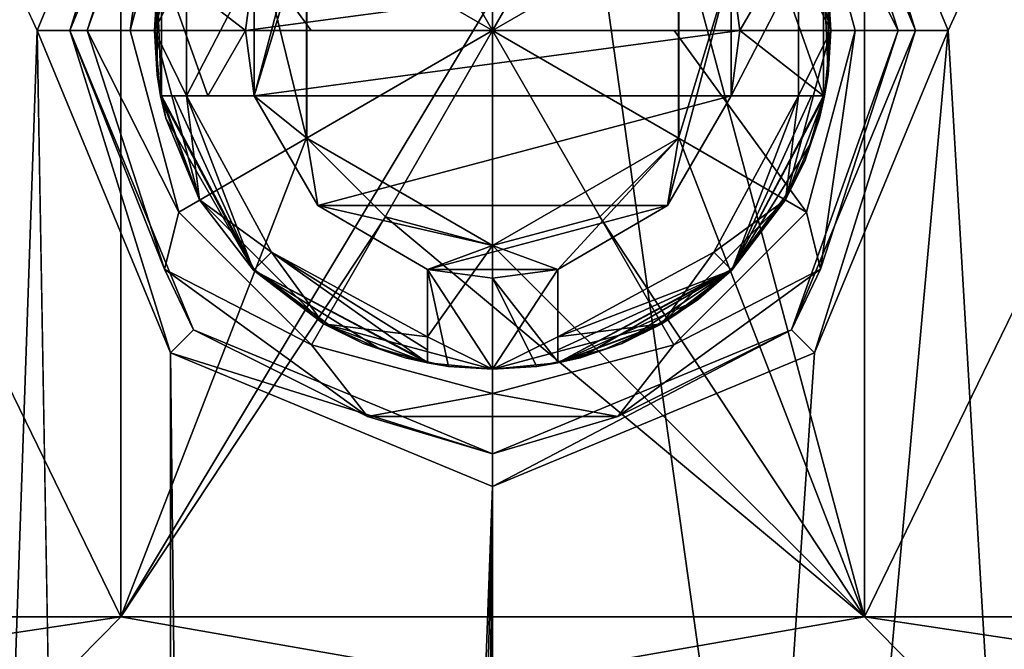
# Model space of a CAD drawing. Header units: millimetres. Extents: x -25 to 90, y -3 to 328.
# Tile 31 of 139: x -3.63 to 3.93, y 83.75 to 88.58. Entities that reach past the tile are written whole.
import ezdxf

# ---------------------------------------------------------------- set-up
doc = ezdxf.new("R2010")
doc.units = ezdxf.units.MM
doc.header["$LTSCALE"] = 65.185185
for name, color, linetype in [('409', 7, 'CONTINUOUS'), ('410', 7, 'CONTINUOUS'), ('411', 7, 'CONTINUOUS'), ('412', 7, 'CONTINUOUS'), ('413', 7, 'CONTINUOUS'), ('414', 7, 'CONTINUOUS'), ('415', 7, 'CONTINUOUS'), ('416', 7, 'CONTINUOUS'), ('417', 7, 'CONTINUOUS'), ('418', 7, 'CONTINUOUS'), ('419', 7, 'CONTINUOUS'), ('420', 7, 'CONTINUOUS'), ('421', 7, 'CONTINUOUS'), ('422', 7, 'CONTINUOUS'), ('428', 7, 'CONTINUOUS'), ('429', 7, 'CONTINUOUS'), ('60', 7, 'CONTINUOUS'), ('61', 7, 'CONTINUOUS'), ('67', 7, 'CONTINUOUS'), ('68', 7, 'CONTINUOUS'), ('725', 7, 'CONTINUOUS'), ('741', 7, 'CONTINUOUS'), ('744', 7, 'CONTINUOUS'), ('747', 7, 'CONTINUOUS'), ('88', 7, 'CONTINUOUS'), ('89', 7, 'CONTINUOUS'), ('90', 7, 'CONTINUOUS'), ('91', 7, 'CONTINUOUS'), ('92', 7, 'CONTINUOUS'), ('93', 7, 'CONTINUOUS'), ('94', 7, 'CONTINUOUS'), ('95', 7, 'CONTINUOUS'), ('98', 7, 'CONTINUOUS')]:
    doc.layers.add(name, color=color, linetype=linetype)

msp = doc.modelspace()

# ---------------------------------------------------------------- linework, layer by layer
at = {"layer": '409', "linetype": 'CONTINUOUS'}
for points in [[(0, 91.2863, -20.4987), (0, 88.5, -20.6), (-1.3932, 90.913, -20.4987), (0, 91.2863, -20.4987)], [(1.3932, 90.913, -20.4987), (0, 88.5, -20.6), (0, 91.2863, -20.4987), (1.3932, 90.913, -20.4987)], [(-1.3932, 90.913, -20.4987), (0, 88.5, -20.6), (-2.413, 89.8932, -20.4987), (-1.3932, 90.913, -20.4987)], [(2.413, 89.8932, -20.4987), (0, 88.5, -20.6), (1.3932, 90.913, -20.4987), (2.413, 89.8932, -20.4987)], [(-2.7863, 88.5, -20.4987), (-2.413, 89.8932, -20.4987), (-1.3941, 88.5, -20.5747), (-2.7863, 88.5, -20.4987)], [(-2.413, 89.8932, -20.4987), (0, 88.5, -20.6), (-1.3941, 88.5, -20.5747), (-2.413, 89.8932, -20.4987)], [(2.7863, 88.5, -20.4987), (0, 88.5, -20.6), (2.413, 89.8932, -20.4987), (2.7863, 88.5, -20.4987)], [(1.3941, 88.5, -20.5747), (0, 88.5, -20.6), (2.7863, 88.5, -20.4987), (1.3941, 88.5, -20.5747)]]:
    msp.add_3dface(points, dxfattribs=at)
at = {"layer": '410', "linetype": 'CONTINUOUS'}
for points in [[(-3.25, 88.5, -20), (-2.2981, 90.7981, -20), (-3.1162, 88.5, -20.3405), (-3.25, 88.5, -20)], [(-3.1162, 88.5, -20.3405), (-2.2981, 90.7981, -20), (-2.521, 90.3316, -20.3405), (-3.1162, 88.5, -20.3405)], [(2.2981, 90.7981, -20), (3.25, 88.5, -20), (2.521, 90.3316, -20.3405), (2.2981, 90.7981, -20)], [(-2.7863, 88.5, -20.4987), (-3.1162, 88.5, -20.3405), (-2.521, 90.3316, -20.3405), (-2.7863, 88.5, -20.4987)], [(-2.413, 89.8932, -20.4987), (-2.7863, 88.5, -20.4987), (-2.521, 90.3316, -20.3405), (-2.413, 89.8932, -20.4987)], [(2.413, 89.8932, -20.4987), (2.521, 90.3316, -20.3405), (3.1162, 88.5, -20.3405), (2.413, 89.8932, -20.4987)], [(2.521, 90.3316, -20.3405), (3.25, 88.5, -20), (3.1162, 88.5, -20.3405), (2.521, 90.3316, -20.3405)], [(2.7863, 88.5, -20.4987), (2.413, 89.8932, -20.4987), (3.1162, 88.5, -20.3405), (2.7863, 88.5, -20.4987)]]:
    msp.add_3dface(points, dxfattribs=at)
at = {"layer": '411', "linetype": 'CONTINUOUS'}
for points in [[(-2.5438, 89, -20), (-2.5778, 88.8394, -20), (-2.5438, 88, -20), (-2.5438, 89, -20)], [(-1.833, 89, -20), (-2.5438, 89, -20), (-1.9, 88.5, -20), (-1.833, 89, -20)], [(-1.9, 88.5, -20), (-2.5438, 89, -20), (-2.1884, 88, -20), (-1.9, 88.5, -20)], [(-2.1884, 88, -20), (-2.5438, 89, -20), (-2.5438, 88, -20), (-2.1884, 88, -20)], [(1.833, 89, -20), (1.9, 88.5, -20), (2.1884, 89, -20), (1.833, 89, -20)], [(1.9, 88.5, -20), (2.5438, 88, -20), (2.1884, 89, -20), (1.9, 88.5, -20)], [(2.1884, 89, -20), (2.5438, 88, -20), (2.5438, 89, -20), (2.1884, 89, -20)], [(2.5778, 88.1606, -20), (2.5778, 88.8394, -20), (2.5438, 89, -20), (2.5778, 88.1606, -20)], [(2.5438, 88, -20), (2.5778, 88.1606, -20), (2.5438, 89, -20), (2.5438, 88, -20)], [(-2.5778, 88.8394, -20), (-2.6, 88.5, -20), (-2.5778, 88.1606, -20), (-2.5778, 88.8394, -20)], [(-2.5778, 88.8394, -20), (-2.5778, 88.1606, -20), (-2.5438, 88, -20), (-2.5778, 88.8394, -20)], [(2.5778, 88.1606, -20), (2.6, 88.5, -20), (2.5778, 88.8394, -20), (2.5778, 88.1606, -20)], [(-1.833, 88, -20), (-1.9, 88.5, -20), (-2.1884, 88, -20), (-1.833, 88, -20)], [(1.833, 88, -20), (2.5438, 88, -20), (1.9, 88.5, -20), (1.833, 88, -20)], [(-2.5778, 88.1606, -20), (-2.5114, 87.8271, -20), (-2.5438, 88, -20), (-2.5778, 88.1606, -20)], [(2.5114, 87.8271, -20), (2.5778, 88.1606, -20), (2.5438, 88, -20), (2.5114, 87.8271, -20)], [(-2.5114, 87.8271, -20), (-2.2517, 87.2, -20), (-2.5438, 88, -20), (-2.5114, 87.8271, -20)], [(-2.2517, 87.2, -20), (-1.8385, 86.6615, -20), (-2.5438, 88, -20), (-2.2517, 87.2, -20)], [(-2.5438, 88, -20), (-1.8385, 86.6615, -20), (-1.8332, 86.6668, -20), (-2.5438, 88, -20)], [(2.5114, 87.8271, -20), (2.5438, 88, -20), (2.4425, 87.6308, -20), (2.5114, 87.8271, -20)], [(2.4021, 87.505, -20), (2.5114, 87.8271, -20), (2.4425, 87.6308, -20), (2.4021, 87.505, -20)], [(2.2878, 87.2805, -20), (2.4021, 87.505, -20), (2.4425, 87.6308, -20), (2.2878, 87.2805, -20)], [(2.2517, 87.2, -20), (2.4021, 87.505, -20), (2.2878, 87.2805, -20), (2.2517, 87.2, -20)], [(1.8332, 86.6668, -20), (2.2517, 87.2, -20), (2.2878, 87.2805, -20), (1.8332, 86.6668, -20)], [(1.8385, 86.6615, -20), (2.2517, 87.2, -20), (1.8332, 86.6668, -20), (1.8385, 86.6615, -20)], [(-1.8385, 86.6615, -20), (-1.3, 86.2483, -20), (-1.8332, 86.6668, -20), (-1.8385, 86.6615, -20)], [(-1.8332, 86.6668, -20), (-1.3, 86.2483, -20), (-1.2195, 86.2122, -20), (-1.8332, 86.6668, -20)], [(-0.3394, 85.9222, -20), (0, 85.9, -20), (-0.5, 86.667, -20), (-0.3394, 85.9222, -20)], [(-0.5, 85.9562, -20), (-0.3394, 85.9222, -20), (-0.5, 86.667, -20), (-0.5, 85.9562, -20)], [(-0.5, 86.667, -20), (0, 85.9, -20), (0, 86.6, -20), (-0.5, 86.667, -20)], [(0.5, 86.667, -20), (0, 86.6, -20), (0.5, 85.9562, -20), (0.5, 86.667, -20)], [(1.5432, 86.4168, -20), (1.5828, 86.4373, -20), (1.8332, 86.6668, -20), (1.5432, 86.4168, -20)], [(1.5828, 86.4373, -20), (1.8385, 86.6615, -20), (1.8332, 86.6668, -20), (1.5828, 86.4373, -20)], [(0, 85.9, -20), (0.3394, 85.9222, -20), (0, 86.6, -20), (0, 85.9, -20)], [(0, 86.6, -20), (0.3394, 85.9222, -20), (0.5, 85.9562, -20), (0, 86.6, -20)], [(1.3, 86.2483, -20), (1.5828, 86.4373, -20), (1.5432, 86.4168, -20), (1.3, 86.2483, -20)], [(1.2195, 86.2122, -20), (1.3, 86.2483, -20), (1.5432, 86.4168, -20), (1.2195, 86.2122, -20)], [(-1.3, 86.2483, -20), (-0.995, 86.0979, -20), (-1.2195, 86.2122, -20), (-1.3, 86.2483, -20)], [(-1.2195, 86.2122, -20), (-0.995, 86.0979, -20), (-0.8692, 86.0575, -20), (-1.2195, 86.2122, -20)], [(0.8692, 86.0575, -20), (0.995, 86.0979, -20), (1.2195, 86.2122, -20), (0.8692, 86.0575, -20)], [(0.995, 86.0979, -20), (1.3, 86.2483, -20), (1.2195, 86.2122, -20), (0.995, 86.0979, -20)], [(-0.995, 86.0979, -20), (-0.6729, 85.9886, -20), (-0.8692, 86.0575, -20), (-0.995, 86.0979, -20)], [(-0.8692, 86.0575, -20), (-0.6729, 85.9886, -20), (-0.5, 85.9562, -20), (-0.8692, 86.0575, -20)], [(0.5, 85.9562, -20), (0.6729, 85.9886, -20), (0.8692, 86.0575, -20), (0.5, 85.9562, -20)], [(0.6729, 85.9886, -20), (0.995, 86.0979, -20), (0.8692, 86.0575, -20), (0.6729, 85.9886, -20)], [(-0.6729, 85.9886, -20), (-0.3394, 85.9222, -20), (-0.5, 85.9562, -20), (-0.6729, 85.9886, -20)], [(0.3394, 85.9222, -20), (0.6729, 85.9886, -20), (0.5, 85.9562, -20), (0.3394, 85.9222, -20)]]:
    msp.add_3dface(points, dxfattribs=at)
at = {"layer": '412', "linetype": 'CONTINUOUS'}
for points in [[(-1.8385, 86.6615, -19.9145), (-2.5515, 88, -19.9145), (-1.8332, 86.6668, -20), (-1.8385, 86.6615, -19.9145)], [(-2.5515, 88, -19.9145), (-2.5477, 88, -19.9573), (-1.8332, 86.6668, -20), (-2.5515, 88, -19.9145)], [(-2.5438, 88, -20), (-1.8332, 86.6668, -20), (-2.5477, 88, -19.9573), (-2.5438, 88, -20)], [(-1.8385, 86.6615, -19.9145), (-1.8332, 86.6668, -20), (-1.2195, 86.2122, -20), (-1.8385, 86.6615, -19.9145)], [(-0.5, 85.9485, -19.9145), (-1.8385, 86.6615, -19.9145), (-0.5, 85.9523, -19.9573), (-0.5, 85.9485, -19.9145)], [(-1.8385, 86.6615, -19.9145), (-1.2195, 86.2122, -20), (-0.8692, 86.0575, -20), (-1.8385, 86.6615, -19.9145)], [(-1.8385, 86.6615, -19.9145), (-0.8692, 86.0575, -20), (-0.5, 85.9562, -20), (-1.8385, 86.6615, -19.9145)], [(-1.8385, 86.6615, -19.9145), (-0.5, 85.9562, -20), (-0.5, 85.9523, -19.9573), (-1.8385, 86.6615, -19.9145)]]:
    msp.add_3dface(points, dxfattribs=at)
at = {"layer": '413', "linetype": 'CONTINUOUS'}
for points in [[(-2.5515, 88, -17.7879), (-1.8385, 86.6615, -17.7879), (-2.4501, 88, -17.5147), (-2.5515, 88, -17.7879)], [(-1.8385, 86.6615, -17.7879), (-2.3517, 88, -17.25), (-2.4501, 88, -17.5147), (-1.8385, 86.6615, -17.7879)], [(-1.7, 86.7999, -17.25), (-2.3517, 88, -17.25), (-1.8385, 86.6615, -17.7879), (-1.7, 86.7999, -17.25)], [(-1.7, 86.7999, -17.25), (-1.8385, 86.6615, -17.7879), (-0.5, 85.9485, -17.7879), (-1.7, 86.7999, -17.25)], [(-0.5, 85.9485, -17.7879), (-0.5, 86.0499, -17.5147), (-1.7, 86.7999, -17.25), (-0.5, 85.9485, -17.7879)], [(-0.5, 86.1483, -17.25), (-1.7, 86.7999, -17.25), (-0.5, 86.0499, -17.5147), (-0.5, 86.1483, -17.25)]]:
    msp.add_3dface(points, dxfattribs=at)
at = {"layer": '414', "linetype": 'CONTINUOUS'}
for points in [[(-1.833, 88, -17.25), (-1.3435, 87.1565, -17.25), (-1.833, 88, -19.2), (-1.833, 88, -17.25)], [(-1.833, 88, -19.2), (-1.3435, 87.1565, -17.25), (-1.3435, 87.1565, -19.2), (-1.833, 88, -19.2)], [(-1.3435, 87.1565, -17.25), (-0.5, 86.667, -17.25), (-1.3435, 87.1565, -19.2), (-1.3435, 87.1565, -17.25)], [(-1.3435, 87.1565, -19.2), (-0.5, 86.667, -17.25), (-0.5, 86.667, -19.2), (-1.3435, 87.1565, -19.2)]]:
    msp.add_3dface(points, dxfattribs=at)
at = {"layer": '415', "linetype": 'CONTINUOUS'}
for points in [[(-1.833, 89, -19.2), (-1.9, 88.5, -19.2), (1.833, 89, -19.2), (-1.833, 89, -19.2)], [(1.833, 89, -19.2), (-1.9, 88.5, -19.2), (1.9, 88.5, -19.2), (1.833, 89, -19.2)], [(-1.9, 88.5, -19.2), (-1.833, 88, -19.2), (1.9, 88.5, -19.2), (-1.9, 88.5, -19.2)], [(-1.833, 88, -19.2), (1.833, 88, -19.2), (1.9, 88.5, -19.2), (-1.833, 88, -19.2)], [(-1.833, 88, -19.2), (-1.3435, 87.1565, -19.2), (1.833, 88, -19.2), (-1.833, 88, -19.2)], [(1.833, 88, -19.2), (-1.3435, 87.1565, -19.2), (1.3435, 87.1565, -19.2), (1.833, 88, -19.2)], [(-1.3435, 87.1565, -19.2), (-0.5, 86.667, -19.2), (1.3435, 87.1565, -19.2), (-1.3435, 87.1565, -19.2)], [(1.3435, 87.1565, -19.2), (-0.5, 86.667, -19.2), (0.5, 86.667, -19.2), (1.3435, 87.1565, -19.2)], [(0.5, 86.667, -19.2), (-0.5, 86.667, -19.2), (0, 86.6, -19.2), (0.5, 86.667, -19.2)]]:
    msp.add_3dface(points, dxfattribs=at)
at = {"layer": '416', "linetype": 'CONTINUOUS'}
for points in [[(0, 88.5, -20.6), (-2.7863, 88.5, -20.4987), (-1.3941, 88.5, -20.5747), (0, 88.5, -20.6)], [(-2.7863, 88.5, -20.4987), (0, 88.5, -20.6), (-2.413, 87.1068, -20.4987), (-2.7863, 88.5, -20.4987)], [(-2.413, 87.1068, -20.4987), (0, 88.5, -20.6), (-1.3932, 86.087, -20.4987), (-2.413, 87.1068, -20.4987)], [(-1.3932, 86.087, -20.4987), (0, 88.5, -20.6), (0, 85.7137, -20.4987), (-1.3932, 86.087, -20.4987)], [(0, 88.5, -20.6), (1.3941, 88.5, -20.5747), (2.413, 87.1068, -20.4987), (0, 88.5, -20.6)], [(0, 85.7137, -20.4987), (0, 88.5, -20.6), (1.3932, 86.087, -20.4987), (0, 85.7137, -20.4987)], [(1.3932, 86.087, -20.4987), (0, 88.5, -20.6), (2.413, 87.1068, -20.4987), (1.3932, 86.087, -20.4987)], [(1.3941, 88.5, -20.5747), (2.7863, 88.5, -20.4987), (2.413, 87.1068, -20.4987), (1.3941, 88.5, -20.5747)]]:
    msp.add_3dface(points, dxfattribs=at)
at = {"layer": '417', "linetype": 'CONTINUOUS'}
for points in [[(-2.2981, 86.2019, -20), (-3.25, 88.5, -20), (-2.521, 86.6684, -20.3405), (-2.2981, 86.2019, -20)], [(-3.25, 88.5, -20), (-3.1162, 88.5, -20.3405), (-2.521, 86.6684, -20.3405), (-3.25, 88.5, -20)], [(-3.1162, 88.5, -20.3405), (-2.7863, 88.5, -20.4987), (-2.413, 87.1068, -20.4987), (-3.1162, 88.5, -20.3405)], [(-3.1162, 88.5, -20.3405), (-2.413, 87.1068, -20.4987), (-2.521, 86.6684, -20.3405), (-3.1162, 88.5, -20.3405)], [(3.25, 88.5, -20), (2.2981, 86.2019, -20), (3.1162, 88.5, -20.3405), (3.25, 88.5, -20)], [(3.1162, 88.5, -20.3405), (2.2981, 86.2019, -20), (2.521, 86.6684, -20.3405), (3.1162, 88.5, -20.3405)], [(2.413, 87.1068, -20.4987), (2.7863, 88.5, -20.4987), (2.521, 86.6684, -20.3405), (2.413, 87.1068, -20.4987)], [(2.7863, 88.5, -20.4987), (3.1162, 88.5, -20.3405), (2.521, 86.6684, -20.3405), (2.7863, 88.5, -20.4987)], [(-2.413, 87.1068, -20.4987), (-1.3932, 86.087, -20.4987), (-2.521, 86.6684, -20.3405), (-2.413, 87.1068, -20.4987)], [(1.3932, 86.087, -20.4987), (2.413, 87.1068, -20.4987), (2.521, 86.6684, -20.3405), (1.3932, 86.087, -20.4987)], [(-0.9629, 85.5363, -20.3405), (-2.2981, 86.2019, -20), (-2.521, 86.6684, -20.3405), (-0.9629, 85.5363, -20.3405)], [(-1.3932, 86.087, -20.4987), (-0.9629, 85.5363, -20.3405), (-2.521, 86.6684, -20.3405), (-1.3932, 86.087, -20.4987)], [(2.521, 86.6684, -20.3405), (2.2981, 86.2019, -20), (0.9629, 85.5363, -20.3405), (2.521, 86.6684, -20.3405)], [(1.3932, 86.087, -20.4987), (2.521, 86.6684, -20.3405), (0.9629, 85.5363, -20.3405), (1.3932, 86.087, -20.4987)], [(0, 85.25, -20), (-2.2981, 86.2019, -20), (-0.9629, 85.5363, -20.3405), (0, 85.25, -20)], [(2.2981, 86.2019, -20), (0, 85.25, -20), (0.9629, 85.5363, -20.3405), (2.2981, 86.2019, -20)], [(-1.3932, 86.087, -20.4987), (0, 85.7137, -20.4987), (-0.9629, 85.5363, -20.3405), (-1.3932, 86.087, -20.4987)], [(0, 85.7137, -20.4987), (1.3932, 86.087, -20.4987), (0.9629, 85.5363, -20.3405), (0, 85.7137, -20.4987)], [(0, 85.7137, -20.4987), (0.9629, 85.5363, -20.3405), (-0.9629, 85.5363, -20.3405), (0, 85.7137, -20.4987)], [(0.9629, 85.5363, -20.3405), (0, 85.25, -20), (-0.9629, 85.5363, -20.3405), (0.9629, 85.5363, -20.3405)]]:
    msp.add_3dface(points, dxfattribs=at)
at = {"layer": '418', "linetype": 'CONTINUOUS'}
for points in [[(0.5, 86.1483, -17.25), (0.5, 86.667, -17.25), (0.5, 86.667, -19.2), (0.5, 86.1483, -17.25)], [(0.5, 86.1483, -17.25), (0.5, 86.667, -19.2), (0.5, 86.0499, -17.5148), (0.5, 86.1483, -17.25)], [(0.5, 85.9485, -19.9145), (0.5, 85.9485, -17.7879), (0.5, 86.667, -19.2), (0.5, 85.9485, -19.9145)], [(0.5, 86.667, -20), (0.5, 85.9485, -19.9145), (0.5, 86.667, -19.2), (0.5, 86.667, -20)], [(0.5, 85.9485, -19.9145), (0.5, 86.667, -20), (0.5, 85.9523, -19.9573), (0.5, 85.9485, -19.9145)], [(0.5, 86.667, -19.2), (0.5, 85.9485, -17.7879), (0.5, 86.0499, -17.5148), (0.5, 86.667, -19.2)], [(0.5, 86.667, -20), (0.5, 85.9562, -20), (0.5, 85.9523, -19.9573), (0.5, 86.667, -20)]]:
    msp.add_3dface(points, dxfattribs=at)
at = {"layer": '419', "linetype": 'CONTINUOUS'}
for points in [[(-0.5, 86.667, -17.25), (-0.5, 86.1483, -17.25), (-0.5, 86.0499, -17.5147), (-0.5, 86.667, -17.25)], [(-0.5, 85.9485, -17.7879), (-0.5, 86.667, -17.25), (-0.5, 86.0499, -17.5147), (-0.5, 85.9485, -17.7879)], [(-0.5, 86.667, -17.25), (-0.5, 85.9485, -17.7879), (-0.5, 86.667, -19.2), (-0.5, 86.667, -17.25)], [(-0.5, 85.9485, -17.7879), (-0.5, 85.9485, -19.9145), (-0.5, 86.667, -19.2), (-0.5, 85.9485, -17.7879)], [(-0.5, 85.9485, -19.9145), (-0.5, 85.9523, -19.9573), (-0.5, 86.667, -19.2), (-0.5, 85.9485, -19.9145)], [(-0.5, 85.9562, -20), (-0.5, 86.667, -20), (-0.5, 86.667, -19.2), (-0.5, 85.9562, -20)], [(-0.5, 85.9523, -19.9573), (-0.5, 85.9562, -20), (-0.5, 86.667, -19.2), (-0.5, 85.9523, -19.9573)]]:
    msp.add_3dface(points, dxfattribs=at)
at = {"layer": '420', "linetype": 'CONTINUOUS'}
for points in [[(-0.5, 86.667, -20), (0, 86.6, -20), (-0.5, 86.667, -19.2), (-0.5, 86.667, -20)], [(-0.5, 86.667, -19.2), (0, 86.6, -20), (0, 86.6, -19.2), (-0.5, 86.667, -19.2)], [(0, 86.6, -20), (0.5, 86.667, -20), (0, 86.6, -19.2), (0, 86.6, -20)], [(0.5, 86.667, -20), (0.5, 86.667, -19.2), (0, 86.6, -19.2), (0.5, 86.667, -20)]]:
    msp.add_3dface(points, dxfattribs=at)
at = {"layer": '421', "linetype": 'CONTINUOUS'}
for points in [[(-2.5515, 88, -19.9145), (-2.5515, 88, -17.7879), (-1.833, 88, -19.2), (-2.5515, 88, -19.9145)], [(-2.5515, 88, -19.9145), (-1.833, 88, -20), (-2.5477, 88, -19.9573), (-2.5515, 88, -19.9145)], [(-1.833, 88, -20), (-2.5515, 88, -19.9145), (-1.833, 88, -19.2), (-1.833, 88, -20)], [(-2.5515, 88, -17.7879), (-2.4501, 88, -17.5147), (-1.833, 88, -19.2), (-2.5515, 88, -17.7879)], [(-1.833, 88, -20), (-2.1884, 88, -20), (-2.5477, 88, -19.9573), (-1.833, 88, -20)], [(-2.1884, 88, -20), (-2.5438, 88, -20), (-2.5477, 88, -19.9573), (-2.1884, 88, -20)], [(-2.4501, 88, -17.5147), (-2.3517, 88, -17.25), (-1.833, 88, -19.2), (-2.4501, 88, -17.5147)], [(-2.3517, 88, -17.25), (-1.833, 88, -17.25), (-1.833, 88, -19.2), (-2.3517, 88, -17.25)]]:
    msp.add_3dface(points, dxfattribs=at)
at = {"layer": '422', "linetype": 'CONTINUOUS'}
for points in [[(-1.833, 89, -20), (-1.9, 88.5, -20), (-1.833, 89, -19.2), (-1.833, 89, -20)], [(-1.9, 88.5, -20), (-1.9, 88.5, -19.2), (-1.833, 89, -19.2), (-1.9, 88.5, -20)], [(-1.9, 88.5, -20), (-1.833, 88, -20), (-1.9, 88.5, -19.2), (-1.9, 88.5, -20)], [(-1.833, 88, -20), (-1.833, 88, -19.2), (-1.9, 88.5, -19.2), (-1.833, 88, -20)]]:
    msp.add_3dface(points, dxfattribs=at)
at = {"layer": '428', "linetype": 'CONTINUOUS'}
for points in [[(1.9, 88.5, -20), (1.833, 89, -20), (1.9, 88.5, -19.2), (1.9, 88.5, -20)], [(1.833, 89, -20), (1.833, 89, -19.2), (1.9, 88.5, -19.2), (1.833, 89, -20)], [(1.833, 88, -20), (1.9, 88.5, -20), (1.833, 88, -19.2), (1.833, 88, -20)], [(1.833, 88, -19.2), (1.9, 88.5, -20), (1.9, 88.5, -19.2), (1.833, 88, -19.2)]]:
    msp.add_3dface(points, dxfattribs=at)
at = {"layer": '429', "linetype": 'CONTINUOUS'}
for points in [[(1.833, 88, -17.25), (2.3517, 88, -17.25), (2.4501, 88, -17.5148), (1.833, 88, -17.25)], [(1.833, 88, -17.25), (2.5515, 88, -17.7879), (1.833, 88, -19.2), (1.833, 88, -17.25)], [(2.5515, 88, -17.7879), (1.833, 88, -17.25), (2.4501, 88, -17.5148), (2.5515, 88, -17.7879)], [(2.5515, 88, -17.7879), (2.5515, 88, -19.9145), (1.833, 88, -19.2), (2.5515, 88, -17.7879)], [(1.833, 88, -19.2), (2.5515, 88, -19.9145), (2.5477, 88, -19.9573), (1.833, 88, -19.2)], [(2.5438, 88, -20), (1.833, 88, -20), (1.833, 88, -19.2), (2.5438, 88, -20)], [(2.5438, 88, -20), (1.833, 88, -19.2), (2.5477, 88, -19.9573), (2.5438, 88, -20)]]:
    msp.add_3dface(points, dxfattribs=at)
at = {"layer": '60', "color": 7, "linetype": 'CONTINUOUS', "true_color": 0x0833a0}
for points in [[(-6.187, 83.5, -6.1874), (-3.3483, 83.5, -8.084), (-7.4834, 84, -5.437), (-6.187, 83.5, -6.1874)], [(-7.4834, 84, -5.437), (-3.3483, 83.5, -8.084), (-2.8584, 84, -8.7973), (-7.4834, 84, -5.437)], [(-3.3483, 83.5, -8.084), (0, 83.5, -8.75), (-2.8584, 84, -8.7973), (-3.3483, 83.5, -8.084)], [(-2.8584, 84, -8.7973), (0, 83.5, -8.75), (2.8584, 84, -8.7973), (-2.8584, 84, -8.7973)], [(0, 83.5, -8.75), (3.3483, 83.5, -8.084), (2.8584, 84, -8.7973), (0, 83.5, -8.75)], [(3.3483, 83.5, -8.084), (6.187, 83.5, -6.1874), (2.8584, 84, -8.7973), (3.3483, 83.5, -8.084)], [(2.8584, 84, -8.7973), (6.187, 83.5, -6.1874), (7.4834, 84, -5.437), (2.8584, 84, -8.7973)]]:
    msp.add_3dface(points, dxfattribs=at)
at = {"layer": '61', "color": 7, "linetype": 'CONTINUOUS', "true_color": 0x0833a0}
for points in [[(-7.4834, 84, -5.437), (-2.8584, 84, -8.7973), (-7.4834, 93.5, -5.437), (-7.4834, 84, -5.437)], [(-7.4834, 93.5, -5.437), (-2.8584, 84, -8.7973), (-2.8584, 93.5, -8.7973), (-7.4834, 93.5, -5.437)], [(-2.8584, 93.5, -8.7973), (-2.8584, 84, -8.7973), (-1.4299, 87.6766, -9.1388), (-2.8584, 93.5, -8.7973)], [(-1.4302, 89.3228, -9.1388), (-2.8584, 93.5, -8.7973), (-1.4299, 87.6766, -9.1388), (-1.4302, 89.3228, -9.1388)], [(2.8584, 84, -8.7973), (2.8584, 93.5, -8.7973), (1.4299, 89.3234, -9.1388), (2.8584, 84, -8.7973)], [(2.8584, 84, -8.7973), (7.4834, 84, -5.437), (2.8584, 93.5, -8.7973), (2.8584, 84, -8.7973)], [(2.8584, 93.5, -8.7973), (7.4834, 84, -5.437), (7.4834, 93.5, -5.437), (2.8584, 93.5, -8.7973)], [(1.4302, 87.6772, -9.1388), (2.8584, 84, -8.7973), (1.4299, 89.3234, -9.1388), (1.4302, 87.6772, -9.1388)], [(-1.4299, 87.6766, -9.1388), (-2.8584, 84, -8.7973), (-0.823, 87.0699, -9.2133), (-1.4299, 87.6766, -9.1388)], [(0.8233, 87.0701, -9.2133), (2.8584, 84, -8.7973), (1.4302, 87.6772, -9.1388), (0.8233, 87.0701, -9.2133)], [(-2.8584, 84, -8.7973), (2.8584, 84, -8.7973), (-0.823, 87.0699, -9.2133), (-2.8584, 84, -8.7973)], [(2.8584, 84, -8.7973), (0, 86.85, -9.25), (-0.823, 87.0699, -9.2133), (2.8584, 84, -8.7973)], [(0, 86.85, -9.25), (2.8584, 84, -8.7973), (0.8233, 87.0701, -9.2133), (0, 86.85, -9.25)]]:
    msp.add_3dface(points, dxfattribs=at)
at = {"layer": '67', "color": 7, "linetype": 'CONTINUOUS', "true_color": 0x0833a0}
for points in [[(-2.8584, 84, 8.7973), (-6.187, 83.5, 6.1874), (-7.4834, 84, 5.437), (-2.8584, 84, 8.7973)], [(-3.3483, 83.5, 8.084), (-6.187, 83.5, 6.1874), (-2.8584, 84, 8.7973), (-3.3483, 83.5, 8.084)], [(0, 83.5, 8.75), (-3.3483, 83.5, 8.084), (-2.8584, 84, 8.7973), (0, 83.5, 8.75)], [(2.8584, 84, 8.7973), (0, 83.5, 8.75), (-2.8584, 84, 8.7973), (2.8584, 84, 8.7973)], [(3.3483, 83.5, 8.084), (0, 83.5, 8.75), (2.8584, 84, 8.7973), (3.3483, 83.5, 8.084)], [(7.4834, 84, 5.437), (3.3483, 83.5, 8.084), (2.8584, 84, 8.7973), (7.4834, 84, 5.437)], [(6.187, 83.5, 6.1874), (3.3483, 83.5, 8.084), (7.4834, 84, 5.437), (6.187, 83.5, 6.1874)]]:
    msp.add_3dface(points, dxfattribs=at)
at = {"layer": '68', "color": 7, "linetype": 'CONTINUOUS', "true_color": 0x0833a0}
for points in [[(-2.8584, 84, 8.7973), (-7.4834, 84, 5.437), (-2.8584, 93.5, 8.7973), (-2.8584, 84, 8.7973)], [(-2.8584, 93.5, 8.7973), (-7.4834, 84, 5.437), (-7.4834, 93.5, 5.437), (-2.8584, 93.5, 8.7973)], [(2.8584, 84, 8.7973), (-2.8584, 84, 8.7973), (2.8584, 93.5, 8.7973), (2.8584, 84, 8.7973)], [(2.8584, 93.5, 8.7973), (-2.8584, 84, 8.7973), (-2.8584, 93.5, 8.7973), (2.8584, 93.5, 8.7973)], [(7.4834, 84, 5.437), (2.8584, 84, 8.7973), (7.4834, 93.5, 5.437), (7.4834, 84, 5.437)], [(7.4834, 93.5, 5.437), (2.8584, 84, 8.7973), (2.8584, 93.5, 8.7973), (7.4834, 93.5, 5.437)]]:
    msp.add_3dface(points, dxfattribs=at)
at = {"layer": '725', "linetype": 'CONTINUOUS'}
for points in [[(6.4896, 95, 19.9721), (0, 95, 21), (5.372, 56.779, 20.3013), (6.4896, 95, 19.9721)], [(0, 95, 21), (0, 50, 21), (5.372, 56.779, 20.3013), (0, 95, 21)], [(6.4896, 95, -19.9721), (3.5, 88.5, -20.7063), (2.4748, 90.975, -20.8537), (6.4896, 95, -19.9721)], [(3.5, 88.5, -20.7063), (6.4896, 95, -19.9721), (5.3741, 56.7816, -20.3007), (3.5, 88.5, -20.7063)], [(2.4748, 86.025, -20.8537), (3.5, 88.5, -20.7063), (0, 50, -21), (2.4748, 86.025, -20.8537)], [(0, 50, -21), (3.5, 88.5, -20.7063), (5.3741, 56.7816, -20.3007), (0, 50, -21)], [(0, 85, -21), (2.4748, 86.025, -20.8537), (0, 50, -21), (0, 85, -21)]]:
    msp.add_3dface(points, dxfattribs=at)
at = {"layer": '741', "linetype": 'CONTINUOUS'}
for points in [[(2.5515, 88, -19.9145), (1.8385, 86.6615, -19.9145), (2.5477, 88, -19.9573), (2.5515, 88, -19.9145)], [(2.5438, 88, -20), (1.8385, 86.6615, -19.9145), (2.4425, 87.6308, -20), (2.5438, 88, -20)], [(1.8385, 86.6615, -19.9145), (2.5438, 88, -20), (2.5477, 88, -19.9573), (1.8385, 86.6615, -19.9145)], [(1.8385, 86.6615, -19.9145), (2.2878, 87.2805, -20), (2.4425, 87.6308, -20), (1.8385, 86.6615, -19.9145)], [(1.8385, 86.6615, -19.9145), (1.8332, 86.6668, -20), (2.2878, 87.2805, -20), (1.8385, 86.6615, -19.9145)], [(1.8385, 86.6615, -19.9145), (0.5, 85.9485, -19.9145), (1.8332, 86.6668, -20), (1.8385, 86.6615, -19.9145)], [(0.5, 85.9485, -19.9145), (1.5432, 86.4168, -20), (1.8332, 86.6668, -20), (0.5, 85.9485, -19.9145)], [(0.5, 85.9485, -19.9145), (1.2195, 86.2122, -20), (1.5432, 86.4168, -20), (0.5, 85.9485, -19.9145)], [(0.5, 85.9485, -19.9145), (0.8692, 86.0575, -20), (1.2195, 86.2122, -20), (0.5, 85.9485, -19.9145)], [(0.5, 85.9485, -19.9145), (0.5, 85.9523, -19.9573), (0.8692, 86.0575, -20), (0.5, 85.9485, -19.9145)], [(0.5, 85.9562, -20), (0.8692, 86.0575, -20), (0.5, 85.9523, -19.9573), (0.5, 85.9562, -20)]]:
    msp.add_3dface(points, dxfattribs=at)
at = {"layer": '744', "linetype": 'CONTINUOUS'}
for points in [[(2.3517, 88, -17.25), (1.7, 86.7999, -17.25), (1.8385, 86.6615, -17.7879), (2.3517, 88, -17.25)], [(2.5515, 88, -17.7879), (2.4501, 88, -17.5148), (1.8385, 86.6615, -17.7879), (2.5515, 88, -17.7879)], [(2.3517, 88, -17.25), (1.8385, 86.6615, -17.7879), (2.4501, 88, -17.5148), (2.3517, 88, -17.25)], [(1.7, 86.7999, -17.25), (0.5, 86.1483, -17.25), (1.8385, 86.6615, -17.7879), (1.7, 86.7999, -17.25)], [(1.8385, 86.6615, -17.7879), (0.5, 86.1483, -17.25), (0.5, 86.0499, -17.5148), (1.8385, 86.6615, -17.7879)], [(0.5, 85.9485, -17.7879), (1.8385, 86.6615, -17.7879), (0.5, 86.0499, -17.5148), (0.5, 85.9485, -17.7879)]]:
    msp.add_3dface(points, dxfattribs=at)
at = {"layer": '747', "linetype": 'CONTINUOUS'}
for points in [[(1.3435, 87.1565, -17.25), (1.833, 88, -17.25), (1.3435, 87.1565, -19.2), (1.3435, 87.1565, -17.25)], [(1.833, 88, -17.25), (1.833, 88, -19.2), (1.3435, 87.1565, -19.2), (1.833, 88, -17.25)], [(0.5, 86.667, -17.25), (1.3435, 87.1565, -17.25), (0.5, 86.667, -19.2), (0.5, 86.667, -17.25)], [(1.3435, 87.1565, -17.25), (1.3435, 87.1565, -19.2), (0.5, 86.667, -19.2), (1.3435, 87.1565, -17.25)]]:
    msp.add_3dface(points, dxfattribs=at)
at = {"layer": '88', "color": 7, "linetype": 'CONTINUOUS', "true_color": 0x0833a0}
for points in [[(-1.4302, 89.3228, -9.1388), (-1.4299, 87.6766, -9.1388), (-1.4289, 89.3251, -17.25), (-1.4302, 89.3228, -9.1388)], [(-1.4289, 89.3251, -17.25), (-1.4299, 87.6766, -9.1388), (-1.4289, 87.6749, -17.25), (-1.4289, 89.3251, -17.25)], [(-1.4299, 87.6766, -9.1388), (-0.823, 87.0699, -9.2133), (-1.4289, 87.6749, -17.25), (-1.4299, 87.6766, -9.1388)], [(-0.823, 87.0699, -9.2133), (0, 86.85, -9.25), (-1.4289, 87.6749, -17.25), (-0.823, 87.0699, -9.2133)], [(-1.4289, 87.6749, -17.25), (0, 86.85, -9.25), (0, 86.85, -17.25), (-1.4289, 87.6749, -17.25)]]:
    msp.add_3dface(points, dxfattribs=at)
at = {"layer": '89', "color": 7, "linetype": 'CONTINUOUS', "true_color": 0x0833a0}
for points in [[(-1.4289, 89.3251, -17.25), (-1.833, 88, -17.25), (-1.3435, 89.8435, -17.25), (-1.4289, 89.3251, -17.25)], [(-1.3435, 89.8435, -17.25), (-1.833, 88, -17.25), (-1.833, 89, -17.25), (-1.3435, 89.8435, -17.25)], [(-2.6, 88.5, -17.25), (-2.2517, 89.7999, -17.25), (-2.3517, 89, -17.25), (-2.6, 88.5, -17.25)], [(2.2517, 89.7999, -17.25), (2.6, 88.5, -17.25), (2.3517, 89, -17.25), (2.2517, 89.7999, -17.25)], [(-1.4289, 89.3251, -17.25), (-1.4289, 87.6749, -17.25), (-1.833, 88, -17.25), (-1.4289, 89.3251, -17.25)], [(1.4289, 87.6749, -17.25), (1.4289, 89.3251, -17.25), (1.833, 89, -17.25), (1.4289, 87.6749, -17.25)], [(-2.3517, 88, -17.25), (-2.6, 88.5, -17.25), (-2.3517, 89, -17.25), (-2.3517, 88, -17.25)], [(-1.833, 88, -17.25), (-2.3517, 88, -17.25), (-1.833, 89, -17.25), (-1.833, 88, -17.25)], [(-2.3517, 88, -17.25), (-2.3517, 89, -17.25), (-1.833, 89, -17.25), (-2.3517, 88, -17.25)], [(1.4289, 87.6749, -17.25), (1.833, 89, -17.25), (1.3435, 87.1565, -17.25), (1.4289, 87.6749, -17.25)], [(1.3435, 87.1565, -17.25), (1.833, 89, -17.25), (1.833, 88, -17.25), (1.3435, 87.1565, -17.25)], [(1.833, 89, -17.25), (2.3517, 89, -17.25), (1.833, 88, -17.25), (1.833, 89, -17.25)], [(2.3517, 89, -17.25), (2.3517, 88, -17.25), (1.833, 88, -17.25), (2.3517, 89, -17.25)], [(2.3517, 89, -17.25), (2.6, 88.5, -17.25), (2.3517, 88, -17.25), (2.3517, 89, -17.25)], [(-2.2517, 87.2001, -17.25), (-2.6, 88.5, -17.25), (-2.3517, 88, -17.25), (-2.2517, 87.2001, -17.25)], [(2.6, 88.5, -17.25), (2.2517, 87.2001, -17.25), (2.3517, 88, -17.25), (2.6, 88.5, -17.25)], [(-1.7, 86.7999, -17.25), (-2.2517, 87.2001, -17.25), (-2.3517, 88, -17.25), (-1.7, 86.7999, -17.25)], [(-1.833, 88, -17.25), (-1.4289, 87.6749, -17.25), (-1.3435, 87.1565, -17.25), (-1.833, 88, -17.25)], [(2.3517, 88, -17.25), (2.2517, 87.2001, -17.25), (1.7, 86.7999, -17.25), (2.3517, 88, -17.25)], [(-1.4289, 87.6749, -17.25), (0, 86.85, -17.25), (-1.3435, 87.1565, -17.25), (-1.4289, 87.6749, -17.25)], [(0, 86.85, -17.25), (1.4289, 87.6749, -17.25), (0.5, 86.667, -17.25), (0, 86.85, -17.25)], [(0.5, 86.667, -17.25), (1.4289, 87.6749, -17.25), (1.3435, 87.1565, -17.25), (0.5, 86.667, -17.25)], [(-1.3002, 86.2484, -17.25), (-2.2517, 87.2001, -17.25), (-1.7, 86.7999, -17.25), (-1.3002, 86.2484, -17.25)], [(2.2517, 87.2001, -17.25), (1.3002, 86.2484, -17.25), (1.7, 86.7999, -17.25), (2.2517, 87.2001, -17.25)], [(-1.3435, 87.1565, -17.25), (0, 86.85, -17.25), (-0.5, 86.667, -17.25), (-1.3435, 87.1565, -17.25)], [(-0.5, 86.1483, -17.25), (-1.3002, 86.2484, -17.25), (-1.7, 86.7999, -17.25), (-0.5, 86.1483, -17.25)], [(0, 86.85, -17.25), (0, 85.9, -17.25), (-0.5, 86.1483, -17.25), (0, 86.85, -17.25)], [(0, 86.85, -17.25), (-0.5, 86.1483, -17.25), (-0.5, 86.667, -17.25), (0, 86.85, -17.25)], [(0, 85.9, -17.25), (0, 86.85, -17.25), (0.5, 86.667, -17.25), (0, 85.9, -17.25)], [(1.7, 86.7999, -17.25), (1.3002, 86.2484, -17.25), (0.5, 86.1483, -17.25), (1.7, 86.7999, -17.25)], [(0.5, 86.1483, -17.25), (0, 85.9, -17.25), (0.5, 86.667, -17.25), (0.5, 86.1483, -17.25)], [(0, 85.9, -17.25), (-1.3002, 86.2484, -17.25), (-0.5, 86.1483, -17.25), (0, 85.9, -17.25)], [(1.3002, 86.2484, -17.25), (0, 85.9, -17.25), (0.5, 86.1483, -17.25), (1.3002, 86.2484, -17.25)]]:
    msp.add_3dface(points, dxfattribs=at)
at = {"layer": '90', "color": 7, "linetype": 'CONTINUOUS', "true_color": 0x0833a0}
for points in [[(-2.2517, 89.7999, -17.25), (-2.6, 88.5, -17.25), (-2.5515, 89, -17.7879), (-2.2517, 89.7999, -17.25)], [(-2.6, 88.5, -17.25), (-2.5778, 88.8394, -20), (-2.5515, 89, -19.9145), (-2.6, 88.5, -17.25)], [(-2.5515, 89, -17.7879), (-2.6, 88.5, -17.25), (-2.5515, 89, -19.9145), (-2.5515, 89, -17.7879)], [(-2.5778, 88.8394, -20), (-2.6, 88.5, -17.25), (-2.6, 88.5, -20), (-2.5778, 88.8394, -20)], [(-2.6, 88.5, -17.25), (-2.2517, 87.2001, -17.25), (-2.5515, 88, -17.7879), (-2.6, 88.5, -17.25)], [(-2.6, 88.5, -20), (-2.6, 88.5, -17.25), (-2.5515, 88, -17.7879), (-2.6, 88.5, -20)], [(-2.5778, 88.1606, -20), (-2.6, 88.5, -20), (-2.5515, 88, -17.7879), (-2.5778, 88.1606, -20)], [(-2.5114, 87.8271, -20), (-2.5778, 88.1606, -20), (-2.5515, 88, -19.9145), (-2.5114, 87.8271, -20)], [(-2.5515, 88, -19.9145), (-2.5778, 88.1606, -20), (-2.5515, 88, -17.7879), (-2.5515, 88, -19.9145)], [(-2.5515, 88, -17.7879), (-2.2517, 87.2001, -17.25), (-1.8385, 86.6615, -17.7879), (-2.5515, 88, -17.7879)], [(-2.5114, 87.8271, -20), (-2.5515, 88, -19.9145), (-1.8385, 86.6615, -19.9145), (-2.5114, 87.8271, -20)], [(-2.2517, 87.2, -20), (-2.5114, 87.8271, -20), (-1.8385, 86.6615, -19.9145), (-2.2517, 87.2, -20)], [(-2.2517, 87.2001, -17.25), (-1.3002, 86.2484, -17.25), (-1.8385, 86.6615, -17.7879), (-2.2517, 87.2001, -17.25)], [(-1.8385, 86.6615, -20), (-2.2517, 87.2, -20), (-1.8385, 86.6615, -19.9145), (-1.8385, 86.6615, -20)], [(-1.8385, 86.6615, -17.7879), (-1.3002, 86.2484, -17.25), (-0.5, 85.9485, -17.7879), (-1.8385, 86.6615, -17.7879)], [(-1.3, 86.2483, -20), (-1.8385, 86.6615, -20), (-0.5, 85.9485, -19.9145), (-1.3, 86.2483, -20)], [(-0.5, 85.9485, -19.9145), (-1.8385, 86.6615, -20), (-1.8385, 86.6615, -19.9145), (-0.5, 85.9485, -19.9145)], [(-1.3002, 86.2484, -17.25), (0, 85.9, -17.25), (-0.5, 85.9485, -17.7879), (-1.3002, 86.2484, -17.25)], [(-0.995, 86.0979, -20), (-1.3, 86.2483, -20), (-0.5, 85.9485, -19.9145), (-0.995, 86.0979, -20)], [(-0.6729, 85.9886, -20), (-0.995, 86.0979, -20), (-0.5, 85.9485, -19.9145), (-0.6729, 85.9886, -20)], [(-0.3394, 85.9222, -20), (-0.6729, 85.9886, -20), (-0.5, 85.9485, -19.9145), (-0.3394, 85.9222, -20)], [(0, 85.9, -17.25), (-0.3394, 85.9222, -20), (-0.5, 85.9485, -19.9145), (0, 85.9, -17.25)], [(-0.5, 85.9485, -17.7879), (0, 85.9, -17.25), (-0.5, 85.9485, -19.9145), (-0.5, 85.9485, -17.7879)], [(-0.3394, 85.9222, -20), (0, 85.9, -17.25), (0, 85.9, -20), (-0.3394, 85.9222, -20)]]:
    msp.add_3dface(points, dxfattribs=at)
at = {"layer": '91', "color": 7, "linetype": 'CONTINUOUS', "true_color": 0x0833a0}
for points in [[(-3.5, 88.5, -20), (-2.4749, 90.9749, -20), (-3.25, 88.5, -20), (-3.5, 88.5, -20)], [(-3.25, 88.5, -20), (-2.4749, 90.9749, -20), (-2.2981, 90.7981, -20), (-3.25, 88.5, -20)], [(2.2981, 90.7981, -20), (2.4749, 90.9749, -20), (3.25, 88.5, -20), (2.2981, 90.7981, -20)], [(2.4749, 90.9749, -20), (3.5, 88.5, -20), (3.25, 88.5, -20), (2.4749, 90.9749, -20)], [(-2.4749, 86.0251, -20), (-3.5, 88.5, -20), (-3.25, 88.5, -20), (-2.4749, 86.0251, -20)], [(-2.4749, 86.0251, -20), (-3.25, 88.5, -20), (-2.2981, 86.2019, -20), (-2.4749, 86.0251, -20)], [(3.25, 88.5, -20), (2.4749, 86.0251, -20), (2.2981, 86.2019, -20), (3.25, 88.5, -20)], [(3.5, 88.5, -20), (2.4749, 86.0251, -20), (3.25, 88.5, -20), (3.5, 88.5, -20)], [(0, 85.25, -20), (-2.4749, 86.0251, -20), (-2.2981, 86.2019, -20), (0, 85.25, -20)], [(2.4749, 86.0251, -20), (0, 85, -20), (2.2981, 86.2019, -20), (2.4749, 86.0251, -20)], [(2.2981, 86.2019, -20), (0, 85, -20), (0, 85.25, -20), (2.2981, 86.2019, -20)], [(0, 85, -20), (-2.4749, 86.0251, -20), (0, 85.25, -20), (0, 85, -20)]]:
    msp.add_3dface(points, dxfattribs=at)
at = {"layer": '92', "color": 7, "linetype": 'CONTINUOUS', "true_color": 0x0833a0}
for points in [[(-2.4749, 90.9749, -20), (-3.5, 88.5, -20), (-2.4748, 90.975, -20.8537), (-2.4749, 90.9749, -20)], [(-2.4748, 90.975, -20.8537), (-3.5, 88.5, -20), (-3.5, 88.5, -20.7063), (-2.4748, 90.975, -20.8537)], [(-3.5, 88.5, -20), (-2.4749, 86.0251, -20), (-3.5, 88.5, -20.7063), (-3.5, 88.5, -20)], [(-3.5, 88.5, -20.7063), (-2.4749, 86.0251, -20), (-2.4748, 86.025, -20.8537), (-3.5, 88.5, -20.7063)], [(-2.4749, 86.0251, -20), (0, 85, -20), (-2.4748, 86.025, -20.8537), (-2.4749, 86.0251, -20)], [(-2.4748, 86.025, -20.8537), (0, 85, -20), (0, 85, -21), (-2.4748, 86.025, -20.8537)]]:
    msp.add_3dface(points, dxfattribs=at)
at = {"layer": '93', "color": 7, "linetype": 'CONTINUOUS', "true_color": 0x0833a0}
for points in [[(1.4299, 89.3234, -9.1388), (1.4289, 89.3251, -17.25), (1.4289, 87.6749, -17.25), (1.4299, 89.3234, -9.1388)], [(1.4302, 87.6772, -9.1388), (1.4299, 89.3234, -9.1388), (1.4289, 87.6749, -17.25), (1.4302, 87.6772, -9.1388)], [(0, 86.85, -17.25), (0.8233, 87.0701, -9.2133), (1.4289, 87.6749, -17.25), (0, 86.85, -17.25)], [(0.8233, 87.0701, -9.2133), (1.4302, 87.6772, -9.1388), (1.4289, 87.6749, -17.25), (0.8233, 87.0701, -9.2133)], [(0, 86.85, -9.25), (0.8233, 87.0701, -9.2133), (0, 86.85, -17.25), (0, 86.85, -9.25)]]:
    msp.add_3dface(points, dxfattribs=at)
at = {"layer": '94', "color": 7, "linetype": 'CONTINUOUS', "true_color": 0x0833a0}
for points in [[(2.6, 88.5, -17.25), (2.2517, 89.7999, -17.25), (2.5515, 89, -17.7879), (2.6, 88.5, -17.25)], [(2.6, 88.5, -20), (2.6, 88.5, -17.25), (2.5515, 89, -17.7879), (2.6, 88.5, -20)], [(2.5778, 88.8394, -20), (2.6, 88.5, -20), (2.5515, 89, -17.7879), (2.5778, 88.8394, -20)], [(2.2517, 87.2001, -17.25), (2.6, 88.5, -17.25), (2.5515, 88, -17.7879), (2.2517, 87.2001, -17.25)], [(2.6, 88.5, -17.25), (2.5778, 88.1606, -20), (2.5515, 88, -19.9145), (2.6, 88.5, -17.25)], [(2.5515, 88, -17.7879), (2.6, 88.5, -17.25), (2.5515, 88, -19.9145), (2.5515, 88, -17.7879)], [(2.5778, 88.1606, -20), (2.6, 88.5, -17.25), (2.6, 88.5, -20), (2.5778, 88.1606, -20)], [(2.5778, 88.1606, -20), (2.5114, 87.8271, -20), (2.5515, 88, -19.9145), (2.5778, 88.1606, -20)], [(1.8385, 86.6615, -17.7879), (2.2517, 87.2001, -17.25), (2.5515, 88, -17.7879), (1.8385, 86.6615, -17.7879)], [(2.2517, 87.2, -20), (1.8385, 86.6615, -20), (2.5515, 88, -19.9145), (2.2517, 87.2, -20)], [(2.5515, 88, -19.9145), (1.8385, 86.6615, -20), (1.8385, 86.6615, -19.9145), (2.5515, 88, -19.9145)], [(2.4021, 87.505, -20), (2.2517, 87.2, -20), (2.5515, 88, -19.9145), (2.4021, 87.505, -20)], [(2.5114, 87.8271, -20), (2.4021, 87.505, -20), (2.5515, 88, -19.9145), (2.5114, 87.8271, -20)], [(1.3002, 86.2484, -17.25), (2.2517, 87.2001, -17.25), (1.8385, 86.6615, -17.7879), (1.3002, 86.2484, -17.25)], [(0.5, 85.9485, -17.7879), (1.3002, 86.2484, -17.25), (1.8385, 86.6615, -17.7879), (0.5, 85.9485, -17.7879)], [(0.6729, 85.9886, -20), (0.5, 85.9485, -19.9145), (1.8385, 86.6615, -19.9145), (0.6729, 85.9886, -20)], [(0.995, 86.0979, -20), (0.6729, 85.9886, -20), (1.8385, 86.6615, -19.9145), (0.995, 86.0979, -20)], [(1.3, 86.2483, -20), (0.995, 86.0979, -20), (1.8385, 86.6615, -19.9145), (1.3, 86.2483, -20)], [(1.5828, 86.4373, -20), (1.3, 86.2483, -20), (1.8385, 86.6615, -19.9145), (1.5828, 86.4373, -20)], [(1.8385, 86.6615, -20), (1.5828, 86.4373, -20), (1.8385, 86.6615, -19.9145), (1.8385, 86.6615, -20)], [(0, 85.9, -17.25), (1.3002, 86.2484, -17.25), (0.5, 85.9485, -17.7879), (0, 85.9, -17.25)], [(0.6729, 85.9886, -20), (0.3394, 85.9222, -20), (0.5, 85.9485, -19.9145), (0.6729, 85.9886, -20)], [(0, 85.9, -20), (0, 85.9, -17.25), (0.5, 85.9485, -17.7879), (0, 85.9, -20)], [(0.3394, 85.9222, -20), (0, 85.9, -20), (0.5, 85.9485, -17.7879), (0.3394, 85.9222, -20)], [(0.5, 85.9485, -19.9145), (0.3394, 85.9222, -20), (0.5, 85.9485, -17.7879), (0.5, 85.9485, -19.9145)]]:
    msp.add_3dface(points, dxfattribs=at)
at = {"layer": '95', "color": 7, "linetype": 'CONTINUOUS', "true_color": 0x0833a0}
for points in [[(3.5, 88.5, -20.7063), (2.4749, 90.9749, -20), (2.4748, 90.975, -20.8537), (3.5, 88.5, -20.7063)], [(3.5, 88.5, -20), (2.4749, 90.9749, -20), (3.5, 88.5, -20.7063), (3.5, 88.5, -20)], [(2.4749, 86.0251, -20), (3.5, 88.5, -20), (2.4748, 86.025, -20.8537), (2.4749, 86.0251, -20)], [(2.4748, 86.025, -20.8537), (3.5, 88.5, -20), (3.5, 88.5, -20.7063), (2.4748, 86.025, -20.8537)], [(0, 85, -20), (2.4749, 86.0251, -20), (0, 85, -21), (0, 85, -20)], [(0, 85, -21), (2.4749, 86.0251, -20), (2.4748, 86.025, -20.8537), (0, 85, -21)]]:
    msp.add_3dface(points, dxfattribs=at)
at = {"layer": '98', "linetype": 'CONTINUOUS'}
for points in [[(0, 95, 21), (-6.4896, 95, 19.9721), (0, 50, 21), (0, 95, 21)], [(0, 50, 21), (-6.4896, 95, 19.9721), (0, 2, 21), (0, 50, 21)], [(0, 2, 21), (-6.4896, 95, 19.9721), (-6.4893, 2, 19.9722), (0, 2, 21)], [(-6.4896, 95, -19.9721), (-2.4748, 90.975, -20.8537), (-3.5, 88.5, -20.7063), (-6.4896, 95, -19.9721)], [(-6.4896, 95, -19.9721), (-3.5, 88.5, -20.7063), (-6.4893, 2, -19.9722), (-6.4896, 95, -19.9721)], [(-3.5, 88.5, -20.7063), (-2.4845, 29.8821, -20.8525), (-6.4893, 2, -19.9722), (-3.5, 88.5, -20.7063)], [(-3.5, 88.5, -20.7063), (-2.4748, 86.025, -20.8537), (-2.4845, 29.8821, -20.8525), (-3.5, 88.5, -20.7063)], [(-2.4845, 29.8821, -20.8525), (-2.4748, 86.025, -20.8537), (-1.9021, 33.9807, -20.9137), (-2.4845, 29.8821, -20.8525)], [(-2.4748, 86.025, -20.8537), (0, 85, -21), (-1.9021, 33.9807, -20.9137), (-2.4748, 86.025, -20.8537)], [(-1.9021, 33.9807, -20.9137), (0, 85, -21), (-1.158, 35.8651, -20.968), (-1.9021, 33.9807, -20.9137)], [(-1.158, 35.8651, -20.968), (0, 85, -21), (-0.5104, 36.6133, -20.9938), (-1.158, 35.8651, -20.968)], [(-0.5104, 36.6133, -20.9938), (0, 85, -21), (0, 50, -21), (-0.5104, 36.6133, -20.9938)]]:
    msp.add_3dface(points, dxfattribs=at)

doc.saveas('drawing.dxf')
